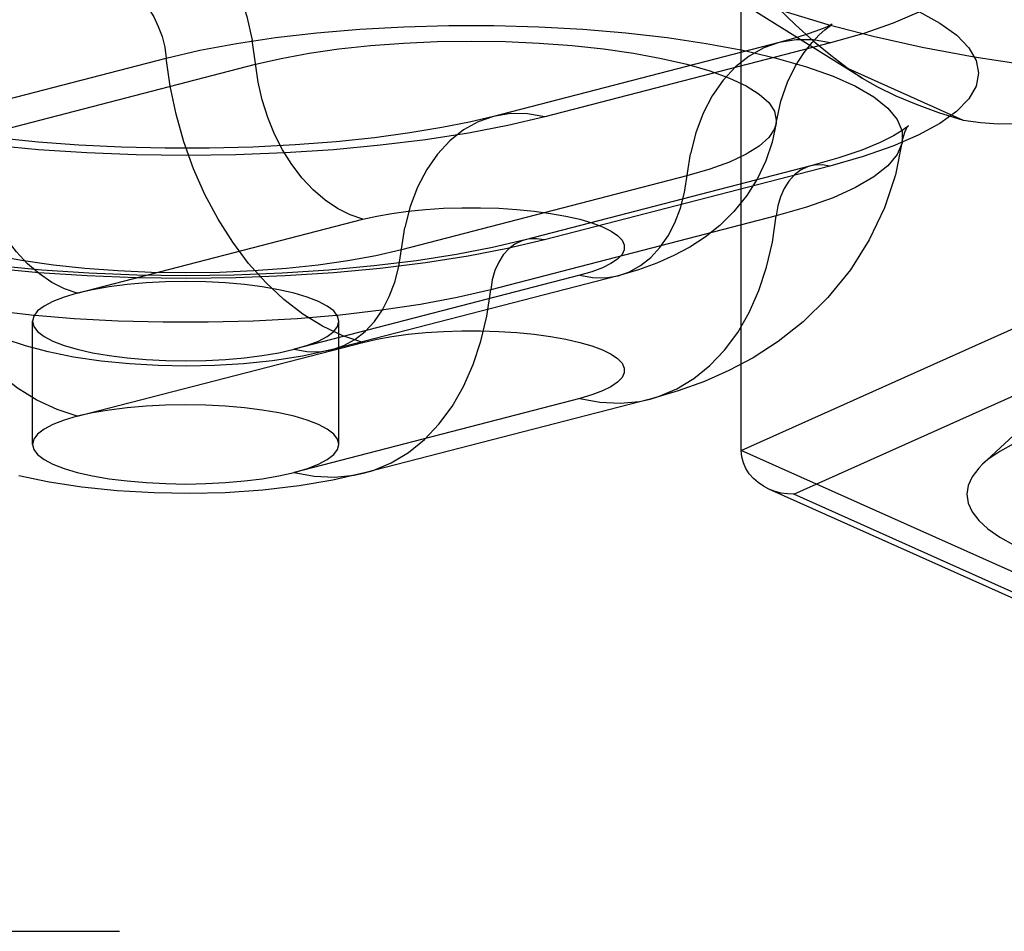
# Model space of a CAD drawing. Header units: inches. Extents: x 0 to 253, y 0 to 164.
# Tile 82 of 97: x 111.337 to 112.14, y 118.637 to 119.38. Entities that reach past the tile are written whole.
import ezdxf

# ---------------------------------------------------------------- set-up
doc = ezdxf.new("R2010")
doc.units = ezdxf.units.IN
doc.header["$LTSCALE"] = 13.939812
doc.header["$MEASUREMENT"] = 0
doc.linetypes.add('HIDDEN', pattern=[0.2, 0.1, -0.1])
doc.layers.add('DEFAULT_2', color=8, linetype='HIDDEN')

msp = doc.modelspace()

# ---------------------------------------------------------------- linework, layer by layer
at = {"layer": 'DEFAULT_2', "color": 8, "linetype": 'HIDDEN'}
for p, q in [((112.02445, 119.33254), (111.87727, 119.42451)), ((111.9259, 119.02889), (111.9259, 119.42174)), ((111.9567, 119.36158), (111.72374, 119.30128)), ((111.99854, 119.36121), (111.76559, 119.30092)), ((111.22402, 119.28865), (111.45698, 119.34894)), ((111.29687, 119.28357), (111.52982, 119.34387)), ((112.01307, 119.34041), (112.10695, 119.29832)), ((112.01307, 119.34041), (112.02448, 119.33253)), ((111.98257, 119.26097), (111.74962, 119.20068)), ((111.99823, 119.26084), (111.76528, 119.20054)), ((111.88162, 119.25281), (111.64867, 119.19252)), ((109.89983, 119.22311), (114.04533, 119.22311)), ((111.95447, 119.22018), (111.72152, 119.15989)), ((111.38438, 119.15714), (111.61733, 119.21743)), ((111.79411, 119.17168), (111.56116, 119.11138)), ((111.82543, 119.1714), (111.59248, 119.11111)), ((111.9259, 119.02889), (112.1935, 119.14885)), ((111.34777, 119.0338), (111.34777, 119.13426)), ((111.59777, 119.0338), (111.59777, 119.13426)), ((109.89983, 119.12266), (114.04533, 119.12266)), ((111.38438, 119.05668), (111.61733, 119.11697)), ((111.96872, 118.99307), (112.21491, 119.10344)), ((111.79411, 119.07122), (111.56116, 119.01093)), ((111.85149, 119.07072), (111.61854, 119.01043)), ((112.16101, 119.05323), (112.12264, 119.01752)), ((109.89983, 119.0455), (114.07833, 119.0455)), ((112.1935, 118.90893), (111.9259, 119.02889)), ((114.07833, 119.01858), (109.89983, 119.01858)), ((112.20479, 118.88242), (111.94849, 118.99732)), ((112.21491, 118.88271), (111.96872, 118.99307)), ((114.07833, 118.66347), (110.02483, 118.66347)), ((110.02483, 118.63656), (114.07833, 118.63656))]:
    msp.add_line(p, q, dxfattribs=at)
for points in [[(111.4129, 119.51279), (111.42694, 119.50801), (111.44078, 119.50101), (111.45422, 119.49189), (111.46708, 119.48078), (111.47917, 119.46784), (111.49032, 119.45325), (111.50037, 119.43721), (111.50918, 119.41996), (111.51663, 119.40173), (111.5226, 119.3828), (111.52702, 119.36342)], [(111.87727, 119.42451), (111.8824, 119.4214), (111.90539, 119.40923), (111.93218, 119.39759), (111.96259, 119.38656), (111.99642, 119.37623), (112.03343, 119.36665), (112.07337, 119.35789), (112.11597, 119.35002), (112.16093, 119.34309), (112.20795, 119.33714), (112.25671, 119.33221), (112.30687, 119.32835), (112.3581, 119.32557), (112.41003, 119.32389), (112.46233, 119.32333)], [(111.9259, 119.42174), (111.94091, 119.40529), (111.95569, 119.39001), (111.9702, 119.37594), (111.98455, 119.36301), (111.99885, 119.35116), (112.01307, 119.34041)], [(111.41321, 119.41225), (111.41952, 119.41), (111.42569, 119.40656), (111.43161, 119.40201), (111.43716, 119.39642), (111.44221, 119.38993), (111.44667, 119.38266), (111.45045, 119.37476), (111.45346, 119.36639), (111.45565, 119.35773), (111.45698, 119.34894)], [(112.07059, 119.38699), (112.08796, 119.37748), (112.10162, 119.36757), (112.11149, 119.35737), (112.11741, 119.34697), (112.11939, 119.33647), (112.11735, 119.32596), (112.11137, 119.31556), (112.10145, 119.30536), (112.08774, 119.29547), (112.07028, 119.28596), (112.04937, 119.27694), (112.0254, 119.26859), (111.99823, 119.26084)], [(112.07066, 119.38636), (112.04973, 119.37734), (112.02573, 119.36897), (111.99854, 119.36121)], [(111.45698, 119.34894), (111.48434, 119.35532), (111.51413, 119.36092), (111.54602, 119.36568), (111.57966, 119.36956), (111.61468, 119.3725), (111.65069, 119.37449), (111.68731, 119.37548), (111.72413, 119.37548), (111.76075, 119.37449), (111.79677, 119.3725), (111.83179, 119.36956), (111.86543, 119.36568), (111.89731, 119.36092), (111.9271, 119.35532), (111.95447, 119.34894), (111.97911, 119.34186), (112.00075, 119.33415), (112.01916, 119.32589), (112.03414, 119.31719), (112.04551, 119.30812), (112.05317, 119.2988), (112.05702, 119.28933), (112.05725, 119.28114)], [(111.9543, 119.29589), (111.95812, 119.31363), (111.96361, 119.32919), (111.97017, 119.3425), (111.9771, 119.35336), (111.98364, 119.36166), (111.98942, 119.3678), (111.9941, 119.37204), (111.99752, 119.37473), (111.99944, 119.37606)], [(111.99944, 119.37606), (111.99959, 119.37616), (112.00006, 119.37645), (111.99872, 119.37575), (111.99532, 119.37417), (111.98961, 119.37183), (111.98138, 119.36885), (111.97047, 119.36539), (111.9567, 119.36158)], [(111.61733, 119.21743), (111.60683, 119.221), (111.59647, 119.22624), (111.58641, 119.23307), (111.57678, 119.24138), (111.56773, 119.25107), (111.55939, 119.26199), (111.55186, 119.274), (111.54527, 119.28691), (111.5397, 119.30055), (111.53522, 119.31473), (111.53192, 119.32923), (111.52702, 119.36342)], [(111.99854, 119.36121), (111.9845, 119.3637), (111.97066, 119.36387), (111.9567, 119.36158)], [(111.52982, 119.34387), (111.55062, 119.34868), (111.57337, 119.35285), (111.59779, 119.35635), (111.62356, 119.35911), (111.65037, 119.36111), (111.67787, 119.36232), (111.70572, 119.36272), (111.73357, 119.36232), (111.76108, 119.36111), (111.78788, 119.35911), (111.81366, 119.35635), (111.83807, 119.35285), (111.86082, 119.34868), (111.88162, 119.34387), (111.90021, 119.33848), (111.91635, 119.33259), (111.92985, 119.32627), (111.94052, 119.3196), (111.94825, 119.31267), (111.95292, 119.30555), (111.95448, 119.29834), (111.9543, 119.29589)], [(111.9567, 119.36158), (111.94436, 119.35726), (111.93227, 119.35057), (111.92112, 119.34175), (111.91107, 119.33091), (111.90226, 119.31822), (111.89482, 119.30385), (111.88884, 119.28801), (111.88442, 119.27091)], [(111.61733, 119.11697), (111.60081, 119.1224), (111.58445, 119.13009), (111.56844, 119.13995), (111.55294, 119.15188), (111.53811, 119.16576), (111.52411, 119.18143), (111.51109, 119.19875), (111.49917, 119.21752), (111.48849, 119.23755), (111.47915, 119.25863), (111.47125, 119.28054), (111.46489, 119.30305), (111.46011, 119.32593), (111.45698, 119.34894)], [(112.02448, 119.33253), (112.03705, 119.32534), (112.05188, 119.31815), (112.06851, 119.31123), (112.08686, 119.30463), (112.10695, 119.29832)], [(111.72374, 119.30128), (111.70436, 119.29668), (111.68168, 119.29214), (111.65564, 119.28782), (111.62671, 119.28393), (111.59538, 119.28063), (111.56211, 119.27805), (111.52746, 119.27627), (111.49194, 119.27535), (111.45612, 119.27531), (111.42054, 119.27618), (111.38575, 119.2779), (111.35232, 119.28044), (111.32073, 119.2837), (111.29158, 119.28757), (111.26524, 119.29189), (111.24232, 119.29643), (111.22329, 119.3009), (111.2079, 119.30514), (111.19602, 119.30893), (111.18741, 119.31211), (111.18316, 119.31388)], [(111.38438, 119.15714), (111.37387, 119.16071), (111.36352, 119.16595), (111.35345, 119.17277), (111.34383, 119.18109), (111.33478, 119.19078), (111.32644, 119.2017), (111.31891, 119.2137), (111.31232, 119.22662), (111.30674, 119.24026), (111.30227, 119.25443), (111.29896, 119.26894), (111.29407, 119.30312)], [(111.76559, 119.30092), (111.73561, 119.29388), (111.70329, 119.28767), (111.66842, 119.28225), (111.63163, 119.27773), (111.59336, 119.27418), (111.55393, 119.27161), (111.5137, 119.27006), (111.47307, 119.26953), (111.43244, 119.27004), (111.3922, 119.27158), (111.35275, 119.27413), (111.31444, 119.27767)], [(111.72374, 119.30128), (111.71141, 119.29696), (111.69932, 119.29028), (111.68817, 119.28145), (111.67812, 119.27062), (111.66931, 119.25793), (111.66186, 119.24356), (111.65589, 119.22771), (111.65147, 119.21062)], [(111.76559, 119.30092), (111.75155, 119.30341), (111.73771, 119.30358), (111.72374, 119.30128)], [(112.10695, 119.29832), (112.1212, 119.29633), (112.13548, 119.29535), (112.14977, 119.29542), (112.16416, 119.29646), (112.17875, 119.29844), (112.1935, 119.30136)], [(111.9543, 119.29589), (111.95108, 119.28037), (111.94598, 119.26521), (111.93905, 119.25058), (111.93037, 119.23678), (111.91995, 119.22386), (111.90835, 119.21243), (111.89638, 119.2029), (111.88392, 119.19476), (111.87095, 119.18778), (111.85716, 119.18168), (111.84203, 119.17622), (111.82543, 119.1714)], [(111.9543, 119.29589), (111.95292, 119.29113), (111.94825, 119.28401), (111.94052, 119.27707), (111.92985, 119.2704), (111.91635, 119.26408), (111.90021, 119.2582), (111.88162, 119.25281)], [(112.06204, 119.29358), (112.06103, 119.29265), (112.05719, 119.28977), (112.0501, 119.28546), (112.0392, 119.28003), (112.02434, 119.27391), (112.00556, 119.2675), (111.98257, 119.26097)], [(112.05725, 119.28114), (112.05916, 119.28834), (112.06064, 119.29145)], [(112.06064, 119.29145), (112.06127, 119.29249), (112.06217, 119.29371), (112.06204, 119.29358)], [(111.38438, 119.05668), (111.36785, 119.06211), (111.3515, 119.0698), (111.33549, 119.07966), (111.31999, 119.09159), (111.30516, 119.10546), (111.29116, 119.12114), (111.27813, 119.13845), (111.26622, 119.15722), (111.25553, 119.17725), (111.2462, 119.19833), (111.2383, 119.22025), (111.23193, 119.24276), (111.22716, 119.26564), (111.22402, 119.28865)], [(112.05725, 119.28114), (112.05158, 119.25362), (112.04259, 119.22668), (112.03028, 119.20065), (112.0149, 119.17619), (111.99653, 119.15349), (111.97635, 119.13375), (111.95597, 119.11766), (111.93558, 119.10449), (111.91584, 119.09397), (111.89585, 119.08515), (111.87434, 119.07737), (111.85149, 119.07072)], [(112.05725, 119.28114), (112.05702, 119.27979), (112.05317, 119.27032), (112.04551, 119.261), (112.03414, 119.25193), (112.01916, 119.24323), (112.00075, 119.23497), (111.97911, 119.22726), (111.95447, 119.22018)], [(111.82543, 119.1714), (111.83466, 119.17464), (111.84371, 119.17964), (111.85206, 119.18624), (111.85958, 119.19435), (111.86618, 119.20385), (111.87175, 119.21461), (111.87622, 119.22647), (111.87953, 119.23926), (111.88442, 119.27091)], [(111.98257, 119.26097), (111.97983, 119.26012), (111.97429, 119.2574), (111.96923, 119.25353), (111.96477, 119.24857), (111.961, 119.24262), (111.95798, 119.23581), (111.95579, 119.22828), (111.95447, 119.22018)], [(111.99823, 119.26084), (111.99193, 119.26185), (111.98575, 119.26161), (111.98257, 119.26097)], [(111.64867, 119.19252), (111.62787, 119.18771), (111.60512, 119.18353), (111.5807, 119.18004), (111.55493, 119.17728), (111.52812, 119.17528), (111.50062, 119.17407), (111.47277, 119.17366), (111.44492, 119.17407), (111.41742, 119.17528), (111.39061, 119.17728), (111.36484, 119.18004), (111.34042, 119.18353), (111.31767, 119.18771), (111.29687, 119.19252), (111.27828, 119.1979), (111.26214, 119.20379), (111.24864, 119.21011), (111.23797, 119.21678), (111.23025, 119.22372), (111.22557, 119.23084), (111.22419, 119.2356)], [(111.59248, 119.11111), (111.56794, 119.10572), (111.54357, 119.10195), (111.51995, 119.09951), (111.49665, 119.09812), (111.47353, 119.09765), (111.45044, 119.09806), (111.42691, 119.09941), (111.40382, 119.10172), (111.38136, 119.10504), (111.36055, 119.10927), (111.34218, 119.11415), (111.3256, 119.11973), (111.31058, 119.12604), (111.29668, 119.13324), (111.28372, 119.14147), (111.27144, 119.15101), (111.25961, 119.16241), (111.249, 119.17527), (111.24018, 119.18896), (111.23303, 119.20363), (111.22764, 119.21926), (111.22419, 119.2356)], [(111.74962, 119.20068), (111.72312, 119.19445), (111.69358, 119.18873), (111.66115, 119.18364), (111.62633, 119.17931), (111.5896, 119.17586), (111.5514, 119.17335), (111.51224, 119.17182), (111.47258, 119.17131), (111.43292, 119.17183), (111.39375, 119.17337), (111.35554, 119.17589), (111.3188, 119.17936), (111.28395, 119.1837), (111.25151, 119.18881), (111.22184, 119.19457), (111.19546, 119.2008), (111.17261, 119.20731), (111.15373, 119.21378), (111.13898, 119.21988), (111.12821, 119.22526), (111.12479, 119.22724)], [(111.61733, 119.21743), (111.62864, 119.22002), (111.64093, 119.22222), (111.6543, 119.22404), (111.66843, 119.22543), (111.6831, 119.22637), (111.69808, 119.22684), (111.71319, 119.22684), (111.72819, 119.22638), (111.74285, 119.22544), (111.75699, 119.22406), (111.77036, 119.22224), (111.7828, 119.22002), (111.7941, 119.21743), (111.80413, 119.2145), (111.8127, 119.21128), (111.81973, 119.20782), (111.82507, 119.20416), (111.82869, 119.20037), (111.83049, 119.19648), (111.83049, 119.19257), (111.82865, 119.1887), (111.82503, 119.1849), (111.81964, 119.18124), (111.81262, 119.17778), (111.80413, 119.1746), (111.79411, 119.17168)], [(111.72152, 119.15989), (111.69415, 119.15351), (111.66436, 119.14791), (111.63247, 119.14314), (111.59884, 119.13927), (111.56382, 119.13632), (111.5278, 119.13434), (111.49118, 119.13335), (111.45436, 119.13335), (111.41774, 119.13434), (111.38172, 119.13632), (111.3467, 119.13927), (111.31307, 119.14314), (111.28118, 119.14791), (111.25139, 119.15351), (111.22402, 119.15989), (111.19939, 119.16697), (111.17774, 119.17468), (111.15933, 119.18293), (111.14436, 119.19164), (111.13298, 119.2007), (111.12532, 119.21002), (111.12147, 119.2195), (111.12124, 119.22084)], [(111.85149, 119.07072), (111.8585, 119.07279), (111.87333, 119.07899), (111.88733, 119.08742), (111.90036, 119.09799), (111.91228, 119.1106), (111.92296, 119.1251), (111.9323, 119.14134), (111.94019, 119.15917), (111.94656, 119.17839), (111.95133, 119.19879), (111.95447, 119.22018)], [(111.59248, 119.11111), (111.60171, 119.11434), (111.61076, 119.11935), (111.6191, 119.12595), (111.62663, 119.13406), (111.63322, 119.14356), (111.6388, 119.15432), (111.64327, 119.16618), (111.64658, 119.17897), (111.65147, 119.21062)], [(111.76528, 119.20054), (111.73533, 119.19351), (111.70305, 119.18731), (111.66822, 119.1819), (111.63146, 119.17738), (111.59323, 119.17383), (111.55385, 119.17126), (111.51366, 119.16971), (111.47307, 119.16918), (111.43248, 119.1697), (111.39229, 119.17123), (111.35287, 119.17378), (111.3146, 119.17732)], [(111.74962, 119.20068), (111.74688, 119.19982), (111.74134, 119.19711), (111.73628, 119.19324), (111.73182, 119.18827), (111.72805, 119.18233), (111.72503, 119.17552), (111.72284, 119.16799), (111.72152, 119.15989)], [(111.76528, 119.20054), (111.75898, 119.20156), (111.7528, 119.20132), (111.74962, 119.20068)], [(111.79411, 119.17168), (111.80462, 119.16981), (111.81498, 119.16969), (111.82543, 119.1714)], [(111.47277, 119.16661), (111.45632, 119.16633), (111.44042, 119.16551), (111.42494, 119.16415), (111.41027, 119.16228), (111.39679, 119.15995), (111.38438, 119.15714)], [(111.59777, 119.13426), (111.59669, 119.13848), (111.59351, 119.14263), (111.58824, 119.14664), (111.58102, 119.15044), (111.57193, 119.15395), (111.56116, 119.15714), (111.54886, 119.15992), (111.53527, 119.16228), (111.5206, 119.16415), (111.50512, 119.16551), (111.48922, 119.16633), (111.47277, 119.16661)], [(111.38438, 119.15714), (111.3736, 119.15395), (111.36452, 119.15044), (111.35729, 119.14664), (111.35203, 119.14263), (111.34884, 119.13848), (111.34777, 119.13426)], [(111.61854, 119.01043), (111.62555, 119.0125), (111.64038, 119.0187), (111.65438, 119.02713), (111.66741, 119.0377), (111.67932, 119.0503), (111.69001, 119.0648), (111.69934, 119.08105), (111.70724, 119.09888), (111.71361, 119.11809), (111.71838, 119.1385), (111.72152, 119.15989)], [(111.34777, 119.13426), (111.34884, 119.13004), (111.35203, 119.12589), (111.35729, 119.12188), (111.36452, 119.11808), (111.3736, 119.11456), (111.38438, 119.11138), (111.39667, 119.10859), (111.41027, 119.10624), (111.42493, 119.10437), (111.44042, 119.10301), (111.45645, 119.10218), (111.47277, 119.10191)], [(111.56116, 119.11138), (111.57201, 119.11459), (111.58102, 119.11808), (111.58824, 119.12188), (111.59351, 119.12589), (111.59669, 119.13004), (111.59777, 119.13426)], [(111.61733, 119.11697), (111.62864, 119.11956), (111.64093, 119.12176), (111.6543, 119.12358), (111.66843, 119.12497), (111.6831, 119.12591), (111.69808, 119.12639), (111.71319, 119.12639), (111.72819, 119.12592), (111.74285, 119.12498), (111.75699, 119.1236), (111.77036, 119.12178), (111.7828, 119.11956), (111.7941, 119.11697), (111.80413, 119.11404), (111.8127, 119.11082), (111.81973, 119.10736), (111.82507, 119.10371), (111.82869, 119.09991), (111.83049, 119.09603), (111.83049, 119.09212), (111.82865, 119.08824), (111.82503, 119.08444), (111.81964, 119.08079), (111.81262, 119.07733), (111.80413, 119.07415), (111.79411, 119.07122)], [(111.47277, 119.10191), (111.48909, 119.10218), (111.50512, 119.10301), (111.52061, 119.10437), (111.53527, 119.10624), (111.54887, 119.10859), (111.56116, 119.11138)], [(111.56116, 119.11138), (111.57167, 119.10952), (111.58202, 119.10939), (111.59248, 119.11111)], [(112.46233, 119.08433), (112.43528, 119.08406), (112.40832, 119.08325), (112.38132, 119.08188), (112.35464, 119.07996), (112.3285, 119.07749), (112.30313, 119.07449), (112.27876, 119.07098), (112.25556, 119.06699), (112.23373, 119.06255), (112.21336, 119.05769), (112.19455, 119.05243), (112.17738, 119.04681), (112.16195, 119.04085), (112.14836, 119.03459), (112.13672, 119.02807), (112.12708, 119.02133), (112.12265, 119.01753)], [(111.47277, 119.06616), (111.45632, 119.06587), (111.44042, 119.06505), (111.42494, 119.06369), (111.41027, 119.06182), (111.39679, 119.05949), (111.38438, 119.05668)], [(111.59777, 119.0338), (111.59669, 119.03803), (111.59351, 119.04218), (111.58824, 119.04618), (111.58102, 119.04998), (111.57193, 119.0535), (111.56116, 119.05668), (111.54886, 119.05947), (111.53527, 119.06182), (111.5206, 119.06369), (111.50512, 119.06505), (111.48922, 119.06587), (111.47277, 119.06616)], [(111.79411, 119.07122), (111.81064, 119.0681), (111.82699, 119.06732), (111.843, 119.06889), (111.85149, 119.07072)], [(111.38438, 119.05668), (111.3736, 119.0535), (111.36452, 119.04998), (111.35729, 119.04618), (111.35203, 119.04218), (111.34884, 119.03803), (111.34777, 119.0338)], [(111.34777, 119.0338), (111.34884, 119.02958), (111.35203, 119.02543), (111.35729, 119.02142), (111.36452, 119.01763), (111.3736, 119.01411), (111.38438, 119.01093), (111.39667, 119.00814), (111.41027, 119.00578), (111.42493, 119.00391), (111.44042, 119.00255), (111.45645, 119.00173), (111.47277, 119.00145)], [(111.56116, 119.01093), (111.57201, 119.01414), (111.58102, 119.01763), (111.58824, 119.02142), (111.59351, 119.02543), (111.59669, 119.02958), (111.59777, 119.0338)], [(111.94849, 118.99732), (111.94394, 118.99968), (111.93966, 119.00258), (111.9358, 119.00598), (111.93245, 119.00985), (111.9297, 119.01414), (111.92764, 119.01879), (111.92635, 119.02374), (111.9259, 119.02889)], [(111.61854, 119.01043), (111.5927, 119.00457), (111.56535, 118.99995), (111.5356, 118.99648), (111.50506, 118.99438), (111.47592, 118.99365), (111.44694, 118.99412), (111.41702, 118.99587), (111.38807, 118.99888), (111.36133, 119.00297), (111.33668, 119.00804)], [(111.47277, 119.00145), (111.48909, 119.00173), (111.50512, 119.00255), (111.52061, 119.00391), (111.53527, 119.00578), (111.54887, 119.00814), (111.56116, 119.01093)], [(111.56116, 119.01093), (111.57769, 119.0078), (111.59404, 119.00702), (111.61005, 119.0086), (111.61854, 119.01043)], [(112.12265, 119.01753), (112.11954, 119.01442), (112.11411, 119.00738), (112.11085, 119.00025), (112.10975, 118.99308), (112.11084, 118.98591), (112.1141, 118.97878), (112.11952, 118.97174), (112.12706, 118.96483), (112.13669, 118.95809), (112.14833, 118.95156)], [(111.96872, 118.99307), (111.96358, 118.99332), (111.95846, 118.99411), (111.95343, 118.99543), (111.94849, 118.99732)]]:
    msp.add_lwpolyline(points, dxfattribs=at)

doc.saveas('drawing.dxf')
